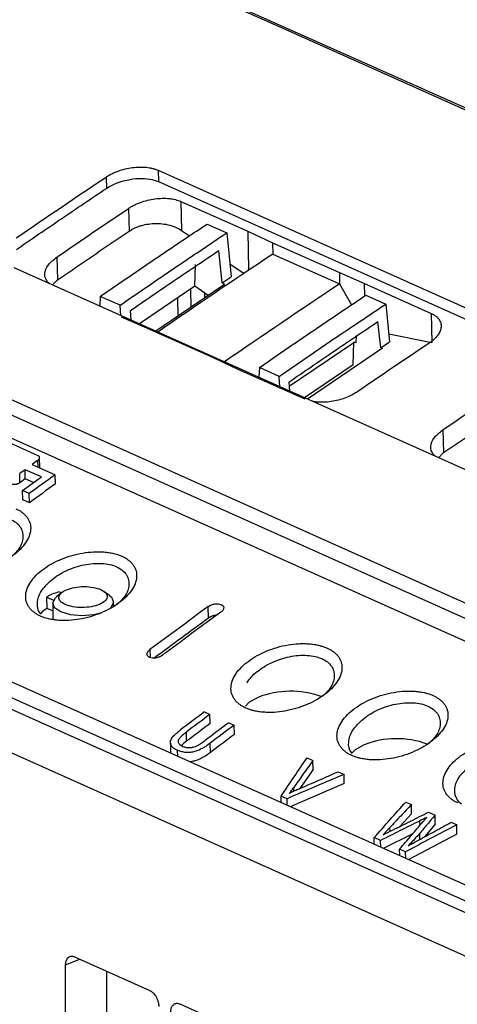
# Model space of a CAD drawing. Extents: x 51 to 741, y 25 to 594.
# Tile 51 of 77: x 568 to 585, y 103 to 143. Entities that reach past the tile are written whole.
import ezdxf

# ---------------------------------------------------------------- set-up
doc = ezdxf.new("R2010")
doc.units = 0
doc.layers.get('0').update_dxf_attribs({"linetype": 'CONTINUOUS'})

msp = doc.modelspace()

# ---------------------------------------------------------------- linework, layer by layer
at = {"color": 7, "linetype": 'Continuous'}
for p, q in [((578.395, 142.581), (572.254, 145.329)), ((572.344, 145.386), (622.383, 122.992)), ((578.402, 142.586), (578.395, 142.581)), ((606.917, 129.824), (578.402, 142.586)), ((573.32, 136.826), (615.188, 118.089)), ((573.32, 136.826), (573.328, 136.364)), ((571.201, 136.55), (571.216, 136.089)), ((573.328, 136.364), (615.197, 117.627)), ((572.118, 135.277), (572.147, 134.354)), ((574.245, 135.557), (576.962, 134.346)), ((574.245, 135.557), (574.266, 134.382)), ((575.305, 134.642), (576.105, 134.281)), ((574.266, 134.382), (574.59, 134.157)), ((576.105, 134.281), (576.289, 132.49)), ((576.962, 134.346), (577.97, 133.884)), ((577.97, 133.884), (580.682, 132.67)), ((577.97, 133.884), (577.978, 133.423)), ((554.063, 133.449), (603.913, 111.139)), ((569.199, 133.296), (569.228, 132.371)), ((575.925, 132.246), (575.789, 133.569)), ((577.978, 133.423), (580.691, 132.209)), ((553.529, 133.066), (603.379, 110.757)), ((609.2, 114.189), (567.475, 132.862)), ((574.809, 132.115), (574.833, 132.999)), ((576.234, 133.024), (576.808, 132.628)), ((575.925, 132.246), (576.289, 132.49)), ((580.682, 132.67), (581.709, 132.222)), ((580.682, 132.67), (580.691, 132.209)), ((553.539, 132.13), (603.389, 109.82)), ((569.025, 132.168), (569.228, 132.371)), ((574.809, 132.115), (572.56, 130.586)), ((576.013, 132.186), (573.223, 130.289)), ((575.355, 131.739), (574.809, 132.115)), ((576.013, 132.186), (575.925, 132.246)), ((580.691, 132.209), (581.18, 131.355)), ((581.709, 132.222), (584.417, 131.004)), ((570.97, 131.7), (570.947, 131.308)), ((571.775, 131.343), (570.97, 131.7)), ((574.105, 131.636), (574.123, 130.901)), ((574.631, 131.994), (574.643, 131.255)), ((575.208, 131.84), (575.209, 131.64)), ((581.762, 131.75), (582.567, 131.392)), ((571.806, 130.924), (571.775, 131.343)), ((582.567, 131.392), (582.726, 129.857)), ((572.854, 130.414), (571.827, 130.862)), ((572.176, 131.116), (572.204, 130.746)), ((584.417, 131.004), (584.438, 129.829)), ((575.567, 129.2), (572.854, 130.414)), ((582.362, 129.614), (582.252, 130.68)), ((581.359, 130.114), (581.351, 129.818)), ((582.692, 130.182), (584.438, 129.829)), ((578.645, 128.055), (581.264, 129.835)), ((581.239, 128.922), (581.264, 129.836)), ((581.351, 129.818), (581.264, 129.836)), ((582.362, 129.614), (582.726, 129.857)), ((582.429, 129.6), (582.362, 129.614)), ((582.429, 129.6), (579.385, 127.532)), ((576.574, 128.738), (575.567, 129.2)), ((577.432, 128.811), (577.41, 128.416)), ((578.231, 128.45), (577.432, 128.811)), ((581.239, 128.922), (579.271, 127.583)), ((579.292, 127.527), (576.574, 128.738)), ((578.262, 128.034), (578.231, 128.45)), ((578.633, 128.223), (578.66, 127.856)), ((593.865, 104.171), (544.772, 126.142)), ((566.062, 126.3), (568.436, 125.238)), ((584.882, 126.277), (584.911, 125.353)), ((593.331, 103.765), (544.239, 125.735)), ((593.336, 103.292), (544.244, 125.263)), ((584.708, 125.149), (584.911, 125.353)), ((540.908, 124.993), (593.773, 101.334)), ((568.423, 125.03), (568.204, 124.872)), ((568.204, 124.872), (569.137, 124.455)), ((568.513, 124.74), (568.502, 125.168)), ((567.913, 124.661), (567.694, 124.503)), ((567.703, 124.132), (567.694, 124.503)), ((568.574, 124.365), (567.913, 124.661)), ((567.922, 124.29), (567.913, 124.661)), ((569.146, 124.084), (569.137, 124.455)), ((567.922, 124.29), (567.703, 124.132)), ((567.809, 123.81), (568.574, 124.365)), ((568.261, 124.138), (567.922, 124.29)), ((568.08, 123.689), (567.809, 123.81)), ((567.818, 123.439), (567.809, 123.81)), ((568.089, 123.317), (568.08, 123.689)), ((568.089, 123.317), (567.818, 123.439)), ((569.406, 119.672), (569.187, 119.494)), ((569.383, 119.654), (569.291, 119.695)), ((571.347, 119.548), (571.119, 119.715)), ((568.789, 119.485), (568.801, 119.028)), ((568.789, 119.485), (569.07, 119.359)), ((569.037, 119.235), (569.041, 118.558)), ((571.517, 119.131), (571.51, 119.296)), ((569.039, 118.922), (568.801, 119.028)), ((575.368, 118.635), (575.356, 119.099)), ((575.202, 114.821), (575.423, 114.722)), ((575.432, 114.349), (575.423, 114.722)), ((576.187, 114.38), (576.408, 114.281)), ((576.417, 113.908), (576.408, 114.281)), ((574.474, 113.627), (574.465, 114.001)), ((573.817, 113.567), (573.828, 113.14)), ((574.095, 113.266), (574.102, 113.016)), ((575.448, 113.178), (575.439, 113.552)), ((579.369, 112.956), (579.609, 112.849)), ((579.618, 112.475), (579.609, 112.849)), ((579.618, 112.475), (579.07, 111.703)), ((580.634, 112.39), (580.873, 112.283)), ((580.883, 111.909), (580.873, 112.283)), ((580.883, 111.909), (578.677, 110.968)), ((578.557, 111.295), (578.317, 111.402)), ((578.324, 111.126), (578.317, 111.402)), ((578.564, 111.019), (578.557, 111.295)), ((583.383, 111.16), (583.611, 111.057)), ((583.62, 110.684), (583.611, 111.057)), ((583.62, 110.684), (583.134, 110.163)), ((584.306, 110.747), (584.572, 110.627)), ((584.581, 110.254), (584.572, 110.627)), ((582.736, 110.119), (582.467, 109.829)), ((584.581, 110.254), (584.161, 109.756)), ((585.224, 110.335), (585.453, 110.233)), ((585.462, 109.86), (585.453, 110.233)), ((582.355, 109.595), (582.093, 109.712)), ((582.1, 109.436), (582.093, 109.712)), ((583.667, 109.873), (582.466, 109.273)), ((585.462, 109.86), (583.482, 108.818)), ((583.958, 109.646), (583.952, 109.892)), ((582.362, 109.319), (582.355, 109.595)), ((583.374, 109.139), (583.131, 109.248)), ((583.138, 108.972), (583.131, 109.248)), ((583.381, 108.863), (583.374, 109.139)), ((569.927, 104.868), (572.979, 103.503)), ((569.545, 100.16), (569.56, 104.54)), ((571.225, 100.842), (571.237, 104.282)), ((574.2, 102.956), (577.252, 101.59))]:
    msp.add_line(p, q, dxfattribs=at)
at = {"color": 8, "linetype": 'Continuous'}
for p, q in [((576.962, 134.346), (576.99, 132.762)), ((581.718, 131.741), (581.709, 132.222)), ((568.423, 125.03), (568.43, 124.772)), ((572.988, 117.353), (572.996, 117.029)), ((578.832, 111.596), (578.828, 111.748)), ((582.74, 109.966), (582.736, 110.119)), ((583.959, 110.214), (583.954, 110.395)), ((569.56, 104.54), (570.138, 104.774))]:
    msp.add_line(p, q, dxfattribs=at)
at = {"color": 7, "linetype": 'Continuous', "flags": 128}
for points in [[(571.022, 118.851), (570.701, 118.768), (570.224, 118.726), (569.755, 118.765), (569.365, 118.88), (569.113, 119.053), (569.038, 119.257), (569.151, 119.462), (569.187, 119.494)], [(571.347, 119.548), (571.434, 119.469), (571.509, 119.265), (571.396, 119.06), (571.39, 119.054)], [(568.801, 119.028), (568.635, 118.907), (568.535, 118.801)], [(577.378, 115.413), (577.019, 115.21), (576.866, 115.052)], [(581.684, 113.486), (581.326, 113.282), (581.172, 113.125)]]:
    msp.add_lwpolyline(points, dxfattribs=at)
at = {"color": 7, "linetype": 'Continuous'}
for centre, radius, start, end in [((789.637, -183.872), 381.413, 123.70629, 124.55472), ((792.35, -185.086), 381.413, 123.70629, 124.55472), ((801.825, -197.601), 397.32, 125.84844, 126.03673), ((801.73, -197.683), 397.025, 125.86071, 126.04917), ((570.001, 117.237), 2.559, 106.1093, 112.5696), ((812.08, -204.397), 400.859, 126.1954, 126.61605), ((812.589, -204.625), 400.859, 126.1954, 126.61605), ((811.914, -204.433), 400.408, 126.21113, 126.60333), ((578.699, 111.986), 3.673, 70.2574, 111.089), ((818.96, -210.003), 406.115, 126.88573, 127.05681), ((819.176, -210.096), 406.106, 126.88573, 127.05485), ((819.084, -210.177), 405.811, 126.89893, 127.06819), ((819.94, -210.437), 406.106, 126.88573, 127.05485), ((820.166, -210.543), 406.115, 126.88573, 127.05681), ((820.073, -210.625), 405.82, 126.89893, 127.07016), ((583.006, 110.059), 3.673, 70.2574, 111.089)]:
    msp.add_arc(centre, radius, start, end, dxfattribs=at)
for points, knots in [([(576.926, 151.787), (576.593, 151.57), (575.929, 151.135), (574.935, 150.479), (573.946, 149.821), (572.962, 149.163), (571.983, 148.502), (571.009, 147.841), (570.04, 147.178), (569.077, 146.514), (568.118, 145.848), (567.164, 145.182), (566.216, 144.515), (565.272, 143.846), (564.334, 143.177), (563.4, 142.507), (562.472, 141.837), (561.549, 141.165), (560.631, 140.493), (559.718, 139.82), (558.81, 139.147), (557.907, 138.473), (557.009, 137.799), (556.116, 137.125), (555.228, 136.45), (554.346, 135.776), (553.468, 135.101), (552.595, 134.426), (551.728, 133.75), (550.865, 133.075), (550.008, 132.4), (549.156, 131.725), (548.308, 131.05), (547.466, 130.376), (546.629, 129.702), (545.797, 129.028), (544.97, 128.354), (544.148, 127.681), (543.331, 127.009), (542.518, 126.337), (541.711, 125.666), (541.175, 125.217), (540.908, 124.993)], [0, 0, 0, 0, 0.02734, 0.05456, 0.081661, 0.108641, 0.135501, 0.162241, 0.188861, 0.215361, 0.241741, 0.268001, 0.294142, 0.320162, 0.346062, 0.371842, 0.397502, 0.423042, 0.448462, 0.473762, 0.498942, 0.524002, 0.548942, 0.573762, 0.598462, 0.623042, 0.647502, 0.671842, 0.696062, 0.720162, 0.744141, 0.768001, 0.791741, 0.815361, 0.838861, 0.862241, 0.885501, 0.908641, 0.931661, 0.95456, 0.97734, 1, 1, 1, 1]), ([(571.201, 136.55), (571.222, 136.563), (571.264, 136.591), (571.33, 136.629), (571.398, 136.666), (571.468, 136.701), (571.541, 136.734), (571.617, 136.765), (571.758, 136.819), (571.975, 136.884), (572.269, 136.939), (572.563, 136.962), (572.797, 136.953), (572.973, 136.929), (573.098, 136.903), (573.215, 136.869), (573.285, 136.84), (573.32, 136.826)], [0, 0, 0, 0, 0.036054, 0.071825, 0.10742, 0.142946, 0.178512, 0.214227, 0.250197, 0.375132, 0.49983, 0.624768, 0.749337, 0.811634, 0.874224, 0.937218, 1, 1, 1, 1]), ([(571.216, 136.089), (571.476, 136.263), (571.816, 136.394), (572.496, 136.511), (572.813, 136.508), (573.17, 136.425), (573.254, 136.398), (573.328, 136.364)], [0, 0, 0, 0, 0.456556, 0.456556, 0.862236, 0.862236, 1, 1, 1, 1]), ([(567.567, 133.613), (567.87, 133.821), (568.478, 134.237), (569.39, 134.858), (570.302, 135.475), (570.911, 135.884), (571.216, 136.089)], [0, 0, 0, 0, 0.250001, 0.5, 0.749999, 1, 1, 1, 1]), ([(572.118, 135.277), (572.138, 135.29), (572.179, 135.317), (572.243, 135.355), (572.31, 135.391), (572.379, 135.426), (572.45, 135.459), (572.524, 135.49), (572.667, 135.544), (572.887, 135.612), (573.186, 135.669), (573.484, 135.693), (573.721, 135.684), (573.898, 135.66), (574.023, 135.634), (574.14, 135.6), (574.21, 135.572), (574.245, 135.557)], [0, 0, 0, 0, 0.035201, 0.070147, 0.10494, 0.139678, 0.174463, 0.209395, 0.244575, 0.371997, 0.499152, 0.624832, 0.750168, 0.812964, 0.875106, 0.937237, 1, 1, 1, 1]), ([(570.969, 131.7), (571.258, 131.899), (571.836, 132.295), (572.702, 132.886), (573.569, 133.475), (574.437, 134.06), (575.016, 134.448), (575.305, 134.642)], [0, 0, 0, 0, 0.200002, 0.400002, 0.6, 0.799999, 1, 1, 1, 1]), ([(572.147, 134.354), (572.162, 134.364), (572.202, 134.39), (572.278, 134.435), (572.385, 134.489), (572.51, 134.541), (572.69, 134.599), (572.923, 134.648), (573.212, 134.671), (573.507, 134.657), (573.753, 134.611), (573.947, 134.549), (574.078, 134.493), (574.182, 134.438), (574.239, 134.399), (574.266, 134.382)], [0, 0, 0, 0, 0.0269785, 0.0688062, 0.1254806, 0.1947328, 0.2500918, 0.3752195, 0.49996, 0.6140256, 0.7497328, 0.8265461, 0.8937947, 0.9516151, 1, 1, 1, 1]), ([(569.228, 132.371), (569.552, 132.593), (570.2, 133.037), (571.173, 133.698), (571.822, 134.135), (572.147, 134.354)], [0, 0, 0, 0, 0.33333, 0.666662, 1, 1, 1, 1]), ([(571.775, 131.343), (572.059, 131.539), (572.629, 131.931), (573.489, 132.518), (574.355, 133.105), (575.228, 133.694), (575.812, 134.085), (576.105, 134.281)], [0, 0, 0, 0, 0.197332, 0.395997, 0.595997, 0.797332, 1, 1, 1, 1]), ([(568.9, 132.224), (568.868, 132.254), (568.745, 132.368), (568.684, 132.628), (568.816, 132.984), (569.073, 133.193), (569.199, 133.296)], [0, 0, 0, 0, 0.104069, 0.401923, 0.706981, 1, 1, 1, 1]), ([(572.176, 131.116), (572.475, 131.322), (573.075, 131.733), (573.977, 132.347), (574.882, 132.959), (575.486, 133.365), (575.789, 133.569)], [0, 0, 0, 0, 0.248946, 0.498594, 0.748944, 1, 1, 1, 1]), ([(577.432, 128.811), (577.72, 129.009), (578.297, 129.405), (579.162, 129.996), (580.028, 130.584), (580.895, 131.168), (581.473, 131.556), (581.761, 131.75)], [0, 0, 0, 0, 0.199991, 0.399984, 0.599983, 0.799987, 1, 1, 1, 1]), ([(578.231, 128.45), (578.52, 128.649), (579.097, 129.046), (579.963, 129.637), (580.83, 130.225), (581.698, 130.811), (582.278, 131.198), (582.567, 131.392)], [0, 0, 0, 0, 0.200011, 0.400016, 0.600016, 0.800011, 1, 1, 1, 1]), ([(584.417, 131.004), (584.437, 130.995), (584.475, 130.978), (584.527, 130.948), (584.575, 130.917), (584.619, 130.883), (584.659, 130.848), (584.695, 130.81), (584.753, 130.738), (584.811, 130.624), (584.826, 130.461), (584.785, 130.291), (584.703, 130.149), (584.613, 130.039), (584.533, 129.959), (584.442, 129.881), (584.372, 129.833), (584.337, 129.808)], [0, 0, 0, 0, 0.035921, 0.071571, 0.10707, 0.142537, 0.178092, 0.213854, 0.249941, 0.375124, 0.500977, 0.625408, 0.750366, 0.812941, 0.875021, 0.937183, 1, 1, 1, 1]), ([(578.633, 128.223), (578.934, 128.43), (579.536, 128.843), (580.44, 129.459), (581.345, 130.071), (581.95, 130.477), (582.252, 130.68)], [0, 0, 0, 0, 0.250001, 0.5, 0.749999, 1, 1, 1, 1]), ([(581.418, 127.827), (581.263, 127.737), (580.947, 127.554), (580.349, 127.408), (579.878, 127.385), (579.651, 127.428), (579.593, 127.439)], [0, 0, 0, 0, 0.29345, 0.598132, 0.895953, 1, 1, 1, 1]), ([(584.911, 125.353), (585.235, 125.574), (585.883, 126.018), (586.856, 126.679), (587.505, 127.116), (587.83, 127.335)], [0, 0, 0, 0, 0.33333, 0.666662, 1, 1, 1, 1]), ([(584.583, 125.205), (584.551, 125.235), (584.428, 125.349), (584.368, 125.609), (584.499, 125.965), (584.756, 126.175), (584.882, 126.277)], [0, 0, 0, 0, 0.104069, 0.401923, 0.706981, 1, 1, 1, 1]), ([(568.423, 125.03), (568.432, 125.037), (568.449, 125.05), (568.47, 125.072), (568.487, 125.095), (568.498, 125.119), (568.504, 125.146), (568.501, 125.173), (568.488, 125.199), (568.467, 125.221), (568.446, 125.232), (568.436, 125.238)], [0, 0, 0, 0, 0.096674, 0.1923, 0.288955, 0.393466, 0.497865, 0.627316, 0.75674, 0.878398, 1, 1, 1, 1]), ([(567.703, 124.132), (567.694, 124.125), (567.675, 124.112), (567.642, 124.096), (567.607, 124.081), (567.568, 124.069), (567.524, 124.059), (567.477, 124.054), (567.429, 124.055), (567.386, 124.062), (567.363, 124.071), (567.352, 124.075)], [0, 0, 0, 0, 0.096941, 0.193025, 0.290344, 0.394174, 0.498496, 0.627662, 0.757322, 0.87853, 1, 1, 1, 1]), ([(567.537, 123.075), (567.557, 123.065), (567.597, 123.047), (567.654, 123.016), (567.708, 122.984), (567.76, 122.95), (567.833, 122.897), (567.919, 122.82), (568.007, 122.715), (568.073, 122.602), (568.133, 122.441), (568.153, 122.226), (568.089, 121.956), (567.944, 121.684), (567.721, 121.419), (567.43, 121.171), (567.081, 120.948), (566.688, 120.758), (566.262, 120.609), (565.821, 120.506), (565.452, 120.464), (565.165, 120.457), (564.957, 120.465), (564.758, 120.488), (564.59, 120.52), (564.451, 120.557), (564.338, 120.594), (564.269, 120.623), (564.234, 120.638)], [0, 0, 0, 0, 0.01245, 0.024906, 0.037388, 0.049919, 0.06252, 0.093747, 0.125046, 0.156194, 0.187556, 0.249995, 0.312404, 0.374909, 0.437363, 0.499918, 0.562506, 0.62507, 0.687577, 0.750037, 0.812494, 0.843824, 0.874978, 0.906143, 0.937481, 0.958383, 0.97919, 1, 1, 1, 1]), ([(567.326, 122.644), (567.405, 122.602), (567.564, 122.518), (567.722, 122.344), (567.816, 122.141), (567.841, 121.843), (567.724, 121.472), (567.455, 121.214), (567.341, 121.105)], [0, 0, 0, 0, 0.132296, 0.267279, 0.397984, 0.535485, 0.803781, 1, 1, 1, 1]), ([(568.541, 118.71), (568.521, 118.72), (568.481, 118.738), (568.424, 118.769), (568.369, 118.801), (568.318, 118.835), (568.245, 118.889), (568.158, 118.966), (568.071, 119.072), (568.005, 119.186), (567.945, 119.348), (567.925, 119.565), (567.988, 119.837), (568.133, 120.111), (568.356, 120.377), (568.646, 120.626), (568.994, 120.849), (569.388, 121.037), (569.813, 121.184), (570.256, 121.285), (570.625, 121.325), (570.911, 121.331), (571.12, 121.321), (571.319, 121.298), (571.488, 121.265), (571.626, 121.228), (571.739, 121.191), (571.809, 121.162), (571.844, 121.147)], [0, 0, 0, 0, 0.012464, 0.024928, 0.037413, 0.049941, 0.062532, 0.093799, 0.125059, 0.15617, 0.187578, 0.250051, 0.312502, 0.375017, 0.437477, 0.50004, 0.562546, 0.625032, 0.687509, 0.749961, 0.812412, 0.843727, 0.874937, 0.906122, 0.937468, 0.958365, 0.979177, 1, 1, 1, 1]), ([(571.844, 121.147), (571.864, 121.138), (571.904, 121.119), (571.961, 121.089), (572.015, 121.057), (572.067, 121.023), (572.139, 120.97), (572.226, 120.893), (572.313, 120.788), (572.38, 120.674), (572.439, 120.514), (572.459, 120.299), (572.396, 120.029), (572.25, 119.757), (572.027, 119.492), (571.737, 119.244), (571.388, 119.021), (570.994, 118.831), (570.569, 118.682), (570.127, 118.579), (569.758, 118.537), (569.472, 118.529), (569.264, 118.538), (569.064, 118.56), (568.897, 118.593), (568.758, 118.629), (568.645, 118.666), (568.575, 118.696), (568.541, 118.71)], [0, 0, 0, 0, 0.01245, 0.024906, 0.037388, 0.049919, 0.06252, 0.093747, 0.125046, 0.156194, 0.187556, 0.249995, 0.312404, 0.374909, 0.437363, 0.499918, 0.562506, 0.62507, 0.687577, 0.750037, 0.812494, 0.843824, 0.874978, 0.906143, 0.937481, 0.958383, 0.97919, 1, 1, 1, 1]), ([(568.996, 120.189), (569.171, 120.331), (569.378, 120.459), (569.829, 120.667), (570.073, 120.747), (570.561, 120.846), (570.806, 120.866), (571.257, 120.839), (571.463, 120.792), (571.633, 120.717)], [0, 0, 0, 0, 0.25, 0.25, 0.5, 0.5, 0.75, 0.75, 1, 1, 1, 1]), ([(571.632, 120.717), (571.711, 120.675), (571.87, 120.591), (572.028, 120.417), (572.123, 120.214), (572.147, 119.915), (572.03, 119.545), (571.762, 119.287), (571.648, 119.178)], [0, 0, 0, 0, 0.132296, 0.267279, 0.397984, 0.535485, 0.803781, 1, 1, 1, 1]), ([(568.558, 118.797), (568.548, 118.808), (568.427, 118.932), (568.376, 119.253), (568.528, 119.741), (568.84, 120.04), (568.996, 120.189)], [0, 0, 0, 0, 0.031348, 0.352475, 0.675568, 1, 1, 1, 1]), ([(570.934, 119.188), (570.84, 119.149), (570.728, 119.117), (570.487, 119.073), (570.357, 119.062), (570.1, 119.061), (569.973, 119.072), (569.739, 119.114), (569.633, 119.145), (569.459, 119.223), (569.391, 119.27), (569.302, 119.372), (569.281, 119.428), (569.292, 119.539), (569.322, 119.595), (569.43, 119.698), (569.507, 119.745), (569.602, 119.785)], [0, 0, 0, 0, 0.125, 0.125, 0.25, 0.25, 0.375, 0.375, 0.5, 0.5, 0.625, 0.625, 0.75, 0.75, 0.875, 0.875, 1, 1, 1, 1]), ([(569.602, 119.785), (569.696, 119.824), (569.808, 119.856), (570.049, 119.899), (570.179, 119.911), (570.436, 119.912), (570.563, 119.901), (570.797, 119.859), (570.902, 119.828), (571.077, 119.75), (571.145, 119.703), (571.234, 119.601), (571.255, 119.545), (571.244, 119.434), (571.214, 119.378), (571.106, 119.275), (571.029, 119.228), (570.934, 119.188)], [0, 0, 0, 0, 0.125, 0.125, 0.25, 0.25, 0.375, 0.375, 0.5, 0.5, 0.625, 0.625, 0.75, 0.75, 0.875, 0.875, 1, 1, 1, 1]), ([(569.019, 119.6), (568.998, 119.591), (568.956, 119.573), (568.898, 119.545), (568.842, 119.516), (568.807, 119.495), (568.789, 119.485)], [0, 0, 0, 0, 0.250674, 0.500547, 0.750146, 1, 1, 1, 1]), ([(575.356, 119.099), (575.367, 119.107), (575.388, 119.121), (575.422, 119.141), (575.459, 119.159), (575.504, 119.177), (575.557, 119.194), (575.622, 119.208), (575.693, 119.216), (575.786, 119.215), (575.888, 119.192), (575.955, 119.142), (575.982, 119.091), (575.986, 119.05), (575.978, 119.009), (575.958, 118.966), (575.924, 118.919), (575.885, 118.887), (575.865, 118.872)], [0, 0, 0, 0, 0.036064, 0.071728, 0.107415, 0.14355, 0.195198, 0.246899, 0.311352, 0.375856, 0.496133, 0.617486, 0.682044, 0.747356, 0.799982, 0.853352, 0.926521, 1, 1, 1, 1]), ([(575.699, 118.749), (575.678, 118.747), (575.616, 118.742), (575.524, 118.717), (575.434, 118.678), (575.39, 118.649), (575.368, 118.635)], [0, 0, 0, 0, 0.179495, 0.522962, 0.761056, 1, 1, 1, 1]), ([(573.496, 117.125), (573.486, 117.118), (573.465, 117.103), (573.43, 117.083), (573.393, 117.064), (573.349, 117.046), (573.296, 117.029), (573.231, 117.014), (573.16, 117.005), (573.067, 117.006), (572.965, 117.029), (572.898, 117.079), (572.871, 117.131), (572.867, 117.172), (572.875, 117.213), (572.894, 117.257), (572.929, 117.305), (572.968, 117.337), (572.988, 117.353)], [0, 0, 0, 0, 0.036217, 0.072029, 0.107863, 0.144146, 0.19556, 0.246995, 0.311513, 0.376047, 0.496161, 0.617364, 0.681963, 0.747341, 0.799685, 0.852799, 0.926242, 1, 1, 1, 1]), ([(576.882, 114.977), (576.862, 114.987), (576.822, 115.005), (576.765, 115.036), (576.711, 115.068), (576.659, 115.102), (576.587, 115.155), (576.5, 115.233), (576.413, 115.339), (576.346, 115.453), (576.287, 115.615), (576.266, 115.831), (576.33, 116.104), (576.475, 116.378), (576.698, 116.644), (576.988, 116.893), (577.336, 117.115), (577.729, 117.304), (578.155, 117.451), (578.597, 117.552), (578.967, 117.592), (579.253, 117.598), (579.461, 117.588), (579.661, 117.565), (579.829, 117.532), (579.968, 117.495), (580.081, 117.458), (580.15, 117.429), (580.185, 117.414)], [0, 0, 0, 0, 0.0124642, 0.0249282, 0.0374134, 0.0499409, 0.0625319, 0.0937991, 0.1250593, 0.1561704, 0.1875776, 0.250051, 0.3125018, 0.3750173, 0.4374775, 0.50004, 0.5625456, 0.6250319, 0.6875085, 0.7499614, 0.8124123, 0.8437271, 0.8749372, 0.9061225, 0.9374675, 0.9583653, 0.9791768, 1, 1, 1, 1]), ([(580.185, 117.414), (580.205, 117.405), (580.245, 117.386), (580.302, 117.356), (580.357, 117.324), (580.408, 117.29), (580.481, 117.237), (580.567, 117.16), (580.655, 117.055), (580.721, 116.941), (580.781, 116.781), (580.801, 116.566), (580.737, 116.296), (580.592, 116.024), (580.369, 115.759), (580.078, 115.51), (579.73, 115.287), (579.336, 115.098), (578.911, 114.948), (578.469, 114.846), (578.1, 114.803), (577.814, 114.796), (577.606, 114.805), (577.406, 114.827), (577.238, 114.859), (577.099, 114.896), (576.987, 114.933), (576.917, 114.963), (576.882, 114.977)], [0, 0, 0, 0, 0.01245, 0.024906, 0.037388, 0.049919, 0.06252, 0.093747, 0.125046, 0.156194, 0.187556, 0.249995, 0.312404, 0.374909, 0.437363, 0.499918, 0.562506, 0.62507, 0.687577, 0.750037, 0.812494, 0.843824, 0.874978, 0.906143, 0.937481, 0.958383, 0.97919, 1, 1, 1, 1]), ([(577.338, 116.456), (577.513, 116.598), (577.72, 116.726), (578.171, 116.933), (578.415, 117.013), (578.903, 117.113), (579.148, 117.132), (579.599, 117.106), (579.805, 117.059), (579.974, 116.984)], [0, 0, 0, 0, 0.25, 0.25, 0.5, 0.5, 0.75, 0.75, 1, 1, 1, 1]), ([(579.974, 116.984), (580.053, 116.942), (580.212, 116.858), (580.37, 116.684), (580.465, 116.48), (580.489, 116.182), (580.372, 115.812), (580.103, 115.554), (579.99, 115.445)], [0, 0, 0, 0, 0.132296, 0.267279, 0.397984, 0.535485, 0.803781, 1, 1, 1, 1]), ([(581.189, 113.05), (581.169, 113.059), (581.129, 113.078), (581.072, 113.108), (581.017, 113.14), (580.966, 113.174), (580.893, 113.228), (580.807, 113.305), (580.719, 113.411), (580.653, 113.526), (580.593, 113.687), (580.573, 113.904), (580.636, 114.177), (580.782, 114.451), (581.004, 114.717), (581.294, 114.966), (581.643, 115.188), (582.036, 115.377), (582.462, 115.524), (582.904, 115.624), (583.273, 115.665), (583.56, 115.671), (583.768, 115.661), (583.968, 115.638), (584.136, 115.605), (584.274, 115.568), (584.388, 115.531), (584.457, 115.501), (584.492, 115.487)], [0, 0, 0, 0, 0.012464, 0.024928, 0.037413, 0.049941, 0.062532, 0.093799, 0.125059, 0.15617, 0.187578, 0.250051, 0.312502, 0.375017, 0.437477, 0.50004, 0.562546, 0.625032, 0.687509, 0.749961, 0.812412, 0.843727, 0.874937, 0.906122, 0.937468, 0.958365, 0.979177, 1, 1, 1, 1]), ([(584.492, 115.487), (584.512, 115.477), (584.552, 115.459), (584.609, 115.429), (584.663, 115.397), (584.715, 115.363), (584.787, 115.309), (584.874, 115.232), (584.961, 115.127), (585.028, 115.014), (585.087, 114.854), (585.108, 114.639), (585.044, 114.369), (584.898, 114.096), (584.675, 113.831), (584.385, 113.583), (584.036, 113.36), (583.643, 113.17), (583.217, 113.021), (582.775, 112.918), (582.406, 112.876), (582.12, 112.869), (581.912, 112.877), (581.713, 112.9), (581.545, 112.932), (581.406, 112.969), (581.293, 113.006), (581.224, 113.035), (581.189, 113.05)], [0, 0, 0, 0, 0.01245, 0.024906, 0.037388, 0.049919, 0.06252, 0.093747, 0.125046, 0.156194, 0.187556, 0.249995, 0.312404, 0.374909, 0.437363, 0.499918, 0.562506, 0.62507, 0.687577, 0.750037, 0.812494, 0.843824, 0.874978, 0.906143, 0.937481, 0.958383, 0.97919, 1, 1, 1, 1]), ([(581.644, 114.529), (581.819, 114.671), (582.027, 114.798), (582.477, 115.006), (582.721, 115.086), (583.209, 115.186), (583.454, 115.205), (583.905, 115.178), (584.111, 115.132), (584.281, 115.056)], [0, 0, 0, 0, 0.25, 0.25, 0.5, 0.5, 0.75, 0.75, 1, 1, 1, 1]), ([(584.281, 115.056), (584.359, 115.015), (584.518, 114.93), (584.677, 114.756), (584.771, 114.553), (584.795, 114.255), (584.679, 113.884), (584.41, 113.626), (584.296, 113.517)], [0, 0, 0, 0, 0.132296, 0.267279, 0.397984, 0.535485, 0.803781, 1, 1, 1, 1]), ([(581.209, 113.134), (581.197, 113.146), (581.076, 113.271), (581.024, 113.592), (581.177, 114.08), (581.488, 114.379), (581.644, 114.529)], [0, 0, 0, 0, 0.033702, 0.354048, 0.676356, 1, 1, 1, 1]), ([(574.095, 113.266), (574.072, 113.277), (574.028, 113.297), (573.97, 113.332), (573.92, 113.369), (573.861, 113.429), (573.815, 113.517), (573.815, 113.631), (573.868, 113.755), (573.96, 113.859), (574.084, 113.976), (574.174, 114.045), (574.233, 114.091)], [0, 0, 0, 0, 0.068075, 0.123353, 0.1854, 0.246102, 0.374416, 0.504041, 0.609947, 0.754522, 0.836869, 1, 1, 1, 1]), ([(574.465, 114.001), (574.42, 113.966), (574.352, 113.913), (574.254, 113.824), (574.18, 113.746), (574.13, 113.657), (574.131, 113.582), (574.172, 113.519), (574.238, 113.466), (574.296, 113.437), (574.329, 113.422)], [0, 0, 0, 0, 0.17534, 0.264386, 0.426634, 0.535385, 0.649989, 0.76245, 0.868777, 1, 1, 1, 1]), ([(574.474, 113.627), (574.402, 113.576), (574.325, 113.522), (574.277, 113.46), (574.274, 113.457)], [0, 0, 0, 0, 0.945445, 1, 1, 1, 1]), ([(574.329, 113.422), (574.35, 113.413), (574.392, 113.396), (574.459, 113.379), (574.542, 113.368), (574.651, 113.369), (574.779, 113.395), (574.904, 113.445), (574.997, 113.498), (575.11, 113.571), (575.178, 113.622), (575.229, 113.659)], [0, 0, 0, 0, 0.087607, 0.165156, 0.233024, 0.356026, 0.484246, 0.58973, 0.733542, 0.802263, 1, 1, 1, 1]), ([(585.495, 111.123), (585.475, 111.132), (585.435, 111.151), (585.378, 111.181), (585.324, 111.213), (585.272, 111.247), (585.2, 111.301), (585.113, 111.378), (585.026, 111.484), (584.959, 111.598), (584.9, 111.76), (584.879, 111.977), (584.943, 112.249), (585.088, 112.523), (585.311, 112.789), (585.601, 113.038), (585.949, 113.261), (586.342, 113.449), (586.768, 113.596), (587.21, 113.697), (587.58, 113.738), (587.866, 113.743), (588.074, 113.734), (588.274, 113.71), (588.442, 113.678), (588.581, 113.641), (588.694, 113.603), (588.763, 113.574), (588.798, 113.559)], [0, 0, 0, 0, 0.012464, 0.024928, 0.037413, 0.049941, 0.062532, 0.093799, 0.125059, 0.15617, 0.187578, 0.250051, 0.312502, 0.375017, 0.437477, 0.50004, 0.562546, 0.625032, 0.687509, 0.749961, 0.812412, 0.843727, 0.874937, 0.906122, 0.937468, 0.958365, 0.979177, 1, 1, 1, 1]), ([(575.439, 113.552), (575.412, 113.532), (575.361, 113.494), (575.287, 113.443), (575.222, 113.4), (575.166, 113.367), (575.075, 113.314), (574.95, 113.251), (574.766, 113.192), (574.58, 113.165), (574.427, 113.172), (574.315, 113.192), (574.239, 113.211), (574.165, 113.236), (574.12, 113.255), (574.095, 113.266)], [0, 0, 0, 0, 0.071674, 0.134322, 0.187593, 0.23144, 0.266367, 0.399842, 0.502534, 0.626629, 0.752169, 0.81402, 0.877106, 0.932362, 1, 1, 1, 1]), ([(575.448, 113.178), (575.345, 113.104), (575.194, 112.995), (574.962, 112.878), (574.782, 112.821), (574.653, 112.796), (574.591, 112.798), (574.589, 112.798)], [0, 0, 0, 0, 0.424058, 0.623268, 0.798897, 0.990383, 1, 1, 1, 1]), ([(578.317, 111.402), (578.493, 111.662), (578.843, 112.181), (579.194, 112.698), (579.369, 112.956)], [0, 0, 0, 0, 0.500009, 1, 1, 1, 1]), ([(579.609, 112.849), (579.479, 112.666), (579.218, 112.3), (578.958, 111.932), (578.828, 111.748)], [0, 0, 0, 0, 0.4999943, 1, 1, 1, 1]), ([(585.639, 111.075), (585.582, 111.129), (585.409, 111.293), (585.325, 111.662), (585.485, 112.154), (585.795, 112.452), (585.951, 112.602)], [0, 0, 0, 0, 0.139682, 0.424894, 0.711853, 1, 1, 1, 1]), ([(580.873, 112.283), (580.487, 112.119), (579.714, 111.791), (578.943, 111.46), (578.557, 111.295)], [0, 0, 0, 0, 0.499991, 1, 1, 1, 1]), ([(578.999, 111.672), (579.272, 111.792), (579.816, 112.032), (580.361, 112.271), (580.634, 112.39)], [0, 0, 0, 0, 0.500006, 1, 1, 1, 1]), ([(578.642, 111.504), (578.675, 111.544), (578.74, 111.625), (578.799, 111.707), (578.828, 111.748)], [0, 0, 0, 0, 0.491141, 1, 1, 1, 1]), ([(578.999, 111.672), (578.939, 111.645), (578.818, 111.591), (578.701, 111.533), (578.642, 111.504)], [0, 0, 0, 0, 0.5000015, 1, 1, 1, 1]), ([(582.093, 109.712), (582.308, 109.954), (582.738, 110.438), (583.168, 110.919), (583.383, 111.16)], [0, 0, 0, 0, 0.500004, 1, 1, 1, 1]), ([(583.611, 111.057), (583.465, 110.901), (583.173, 110.589), (582.882, 110.276), (582.736, 110.119)], [0, 0, 0, 0, 0.499999, 1, 1, 1, 1]), ([(582.847, 110.019), (583.09, 110.141), (583.576, 110.384), (584.062, 110.626), (584.306, 110.747)], [0, 0, 0, 0, 0.500003, 1, 1, 1, 1]), ([(584.572, 110.627), (584.468, 110.505), (584.262, 110.26), (584.055, 110.015), (583.952, 109.892)], [0, 0, 0, 0, 0.499998, 1, 1, 1, 1]), ([(584.09, 110.367), (584.114, 110.395), (584.138, 110.423), (584.186, 110.479), (584.211, 110.506), (584.234, 110.535)], [0, 0, 0, 0, 0.5, 0.5, 1, 1, 1, 1]), ([(583.954, 110.395), (583.688, 110.262), (583.154, 109.997), (582.621, 109.729), (582.355, 109.595)], [0, 0, 0, 0, 0.499996, 1, 1, 1, 1]), ([(583.131, 109.248), (583.291, 109.435), (583.61, 109.809), (583.93, 110.181), (584.09, 110.367)], [0, 0, 0, 0, 0.5000034, 1, 1, 1, 1]), ([(585.453, 110.233), (585.106, 110.052), (584.413, 109.688), (583.72, 109.322), (583.374, 109.139)], [0, 0, 0, 0, 0.499996, 1, 1, 1, 1]), ([(583.892, 109.61), (584.114, 109.731), (584.558, 109.973), (585.002, 110.215), (585.224, 110.335)], [0, 0, 0, 0, 0.500002, 1, 1, 1, 1]), ([(583.952, 109.892), (583.914, 109.85), (583.838, 109.764), (583.719, 109.635), (583.598, 109.507), (583.514, 109.422), (583.472, 109.379)], [0, 0, 0, 0, 0.248633, 0.498175, 0.748632, 1, 1, 1, 1]), ([(583.472, 109.379), (583.542, 109.418), (583.612, 109.456), (583.752, 109.533), (583.822, 109.571), (583.892, 109.61)], [0, 0, 0, 0, 0.5, 0.5, 1, 1, 1, 1]), ([(569.56, 104.54), (569.56, 104.553), (569.561, 104.58), (569.565, 104.619), (569.571, 104.655), (569.58, 104.69), (569.596, 104.74), (569.627, 104.799), (569.677, 104.852), (569.737, 104.886), (569.8, 104.897), (569.864, 104.893), (569.906, 104.876), (569.927, 104.868)], [0, 0, 0, 0, 0.0525872, 0.1046887, 0.1566596, 0.2088573, 0.261635, 0.3949785, 0.5289481, 0.6542155, 0.7801505, 0.8899051, 1, 1, 1, 1]), ([(572.979, 103.503), (572.989, 103.498), (573.009, 103.488), (573.039, 103.47), (573.068, 103.449), (573.097, 103.424), (573.14, 103.383), (573.193, 103.318), (573.249, 103.225), (573.294, 103.125), (573.323, 103.028), (573.341, 102.933), (573.342, 102.876), (573.343, 102.847)], [0, 0, 0, 0, 0.052556, 0.104628, 0.15657, 0.208742, 0.261497, 0.394803, 0.528764, 0.654052, 0.780032, 0.889842, 1, 1, 1, 1]), ([(573.833, 102.628), (573.833, 102.641), (573.833, 102.668), (573.837, 102.706), (573.844, 102.743), (573.852, 102.778), (573.869, 102.828), (573.899, 102.887), (573.95, 102.94), (574.009, 102.974), (574.072, 102.985), (574.137, 102.98), (574.179, 102.964), (574.2, 102.956)], [0, 0, 0, 0, 0.052587, 0.104689, 0.15666, 0.208857, 0.261635, 0.394978, 0.528948, 0.654216, 0.78015, 0.889905, 1, 1, 1, 1])]:
    msp.add_open_spline(points, degree=3, knots=knots, dxfattribs=at)
for points in [[(567.552, 134.075), (568.767, 134.909), (569.983, 135.734), (571.201, 136.55)], [(569.199, 133.296), (570.171, 133.962), (571.144, 134.622), (572.118, 135.277)], [(584.337, 129.808), (583.363, 129.154), (582.39, 128.493), (581.418, 127.827)], [(584.882, 126.277), (585.854, 126.943), (586.827, 127.603), (587.801, 128.258)], [(576.922, 116), (577.022, 116.159), (577.164, 116.315), (577.338, 116.456)], [(584.234, 110.535), (584.141, 110.488), (584.048, 110.442), (583.954, 110.395)], [(582.467, 109.829), (582.594, 109.892), (582.72, 109.956), (582.847, 110.019)]]:
    msp.add_open_spline(points, degree=3, dxfattribs=at)

doc.saveas('drawing.dxf')
